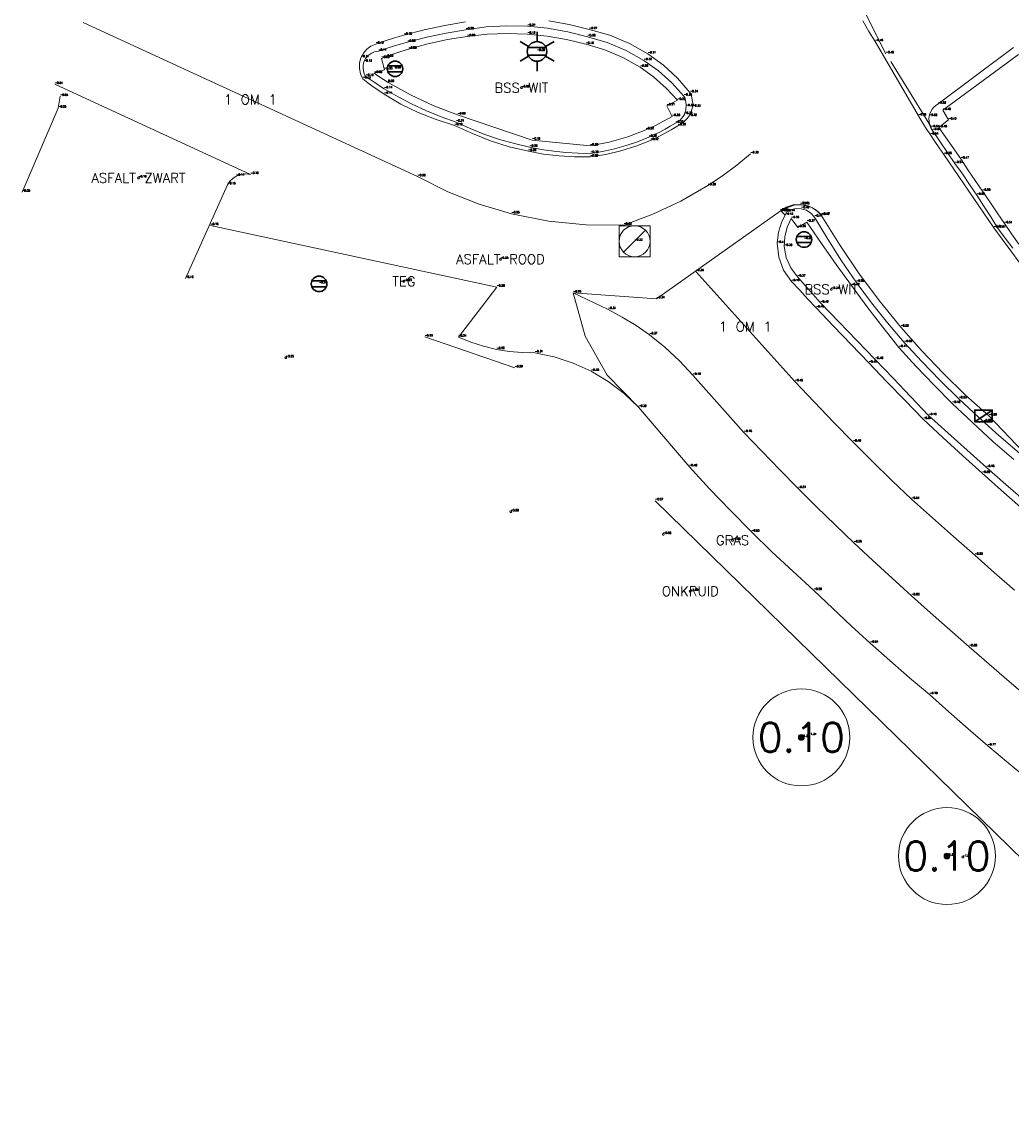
# Model space of a CAD drawing. Header units: metres. Extents: x 110598 to 111426, y 426464 to 427070.
# Tile 4 of 47: x 110601 to 110627, y 426842 to 426870. Entities that reach past the tile are written whole.
import ezdxf
from ezdxf.enums import TextEntityAlignment as Align

# ---------------------------------------------------------------- set-up
doc = ezdxf.new("R2010")
doc.units = ezdxf.units.M
doc.header["$MEASUREMENT"] = 0
for name, pattern in [('VH-OPSLUITBAND_100X200', [16, 8, -2, 4, -2]), ('VH-TROTTOIRBAND_180-200', [20, 10, -2, 2, -2, 2, -2]), ('XX-HIDDEN', [4, 2, -2])]:
    doc.linetypes.add(name, pattern=pattern)
for name, color, linetype, lineweight in [('B-GV-GR-BOOM-S', 90, 'Continuous', 13), ('B-GV-GR-BOOM_DIAMETER-T', 96, 'Continuous', 0), ('B-OI-RI-GWA_KOLK-S', 30, 'Continuous', 30), ('B-OI-RI-GWA_RIOOLPUT-S', 30, 'Continuous', 30), ('B-WA-WH-INSTEEK-G', 7, 'Continuous', 0), ('B-WE-IE-MEUBILAIR_WEGMEUBILAIR-S', 4, 'Continuous', 30), ('B-WE-IE-TERREINAFSCHEIDING_KUNSTMATIG_HEKWERK-G', 22, 'IE-TERREINAFSCHEIDING-KUNSTMATIG', 13), ('B-WE-VH-KANT_ASFALT-G', 7, 'Continuous', 0), ('B-WE-VH-KANTOPSLUITING_ACHTERKANTBAND-G', 50, 'Continuous', 13), ('B-WE-VH-KANTOPSLUITING_OPSLUITBAND_100X200-G', 160, 'VH-OPSLUITBAND_100X200', 13), ('B-WE-VH-KANTOPSLUITING_TROTTOIRBAND_180 200-G', 200, 'VH-TROTTOIRBAND_180-200', 13), ('B-WE-VH-MATERIAALGRENS-G', 52, 'XX-HIDDEN', 13), ('B-WE-VW-MARKERING-G', 252, 'Continuous', 13), ('DTM-Meetpunt', 40, 'Continuous', 0), ('mp', 7, 'Continuous', 0), ('X-XX-AL-HOOGTELABEL-S', 2, 'Continuous', 0), ('X-XX-AL-TEXT-T', 2, 'Continuous', 0)]:
    doc.layers.add(name, color=color, linetype=linetype, lineweight=lineweight)
doc.styles.add('LBD', font='txt.shx')
doc.styles.add('NLCS-ISO', font='arial.ttf')
doc.styles.add('null', font='NLCS.shx')
doc.styles.get("Standard").update_dxf_attribs({"font": 'txt.shx'})
doc.linetypes.add('IE-TERREINAFSCHEIDING-KUNSTMATIG', pattern='A,4,["R",null,S=0.7500000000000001,R=90,X=0,Y=0],4,-2', length=10)

# ---------------------------------------------------------------- blocks, each defined once
blk = doc.blocks.new('MP')
at = {"layer": 'mp', "color": 0, "linetype": 'ByBlock', "lineweight": -2, "elevation": -0.036, "flags": 128}
blk.add_lwpolyline([(-0.005000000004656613, -0.008660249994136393), (-0.01000000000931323, 0), (-0.005000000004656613, 0.008660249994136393), (0.005000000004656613, 0.008660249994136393), (0.01000000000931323, 0), (0.005000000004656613, -0.008660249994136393), (-0.005000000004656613, -0.008660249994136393)], close=True, dxfattribs=at)
blk = doc.blocks.new('SIE-WEG_VERKEERSBORD_ROND-SO')
at = {"color": 0}
for p, q in [((-0.9165151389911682, 0.3999999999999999), (0.9165151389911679, 0.3999999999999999)), ((-0.9165151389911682, -0.3999999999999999), (0.9165151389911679, -0.3999999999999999))]:
    blk.add_line(p, q, dxfattribs=at)
blk.add_circle((0, 0), 1, dxfattribs=at)
blk = doc.blocks.new('SGR-BOOM_01')
at = {"ltscale": 0.1}
h = blk.add_hatch(color=0, dxfattribs=at)
edge = h.paths.add_edge_path()
edge.add_arc((7.366995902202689e-12, -5.115907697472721e-12), 0.15, 0, 360)
at = {"color": 0}
for centre, radius in [((0, 0), 2.5), ((7.366995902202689e-12, -5.115907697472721e-12), 0.04499999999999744)]:
    blk.add_circle(centre, radius, dxfattribs=at)
at = {"color": 0, "ltscale": 0.1}
blk.add_circle((7.366995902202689e-12, -5.115907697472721e-12), 0.15, dxfattribs=at)
blk = doc.blocks.new('B-SRI-KOLK_TROTTOIR-SO')
at = {"color": 0}
blk.add_line((-1.124999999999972, 0), (1.124999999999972, 1.499999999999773), dxfattribs=at)
blk.add_3dface([(-1.124999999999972, 0), (1.124999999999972, 0), (1.124999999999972, 1.499999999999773), (-1.124999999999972, 1.499999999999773)], dxfattribs=at)
blk = doc.blocks.new('B-SRI-PUT_GWA-SO')
at = {"color": 0}
blk.add_line((-1.414183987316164, -1.41424313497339), (1.414183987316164, 1.41424313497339), dxfattribs=at)
at = {"color": 0, "lineweight": 0}
blk.add_circle((4.18174704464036e-05, -4.181572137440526e-05), 1.999999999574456, dxfattribs=at)
blk.add_3dface([(2.000125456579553, -1.999958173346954), (1.999958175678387, 2.000041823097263), (-2.000041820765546, 1.999874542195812), (-1.999874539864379, -2.000125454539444)], dxfattribs=at)
blk = doc.blocks.new('B-SIE-WEG_LICHTMAST-SO')
at = {"color": 0, "ltscale": 0.1}
for p, q in [((8.349587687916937e-10, 1.265625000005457), (1.669846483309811e-09, 2.53125000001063)), ((-1.096064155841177, 0.6328125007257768), (-2.192125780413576, 1.265625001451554)), ((1.096064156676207, 0.6328124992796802), (2.192125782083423, 1.26562499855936)), ((-1.096064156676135, -0.6328124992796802), (-2.192125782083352, -1.26562499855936)), ((-8.349587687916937e-10, -1.265625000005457), (-1.669775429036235e-09, -2.53125000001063)), ((1.096064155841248, -0.6328125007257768), (2.192125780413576, -1.265625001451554))]:
    blk.add_line(p, q, dxfattribs=at)
at = {"color": 0, "flags": 128}
for points in [[(-1.162672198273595, 0.4999999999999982), (1.162672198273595, 0.4999999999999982)], [(-1.162672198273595, -0.4999999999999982), (1.162672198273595, -0.4999999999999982)]]:
    blk.add_lwpolyline(points, dxfattribs=at)
at = {"color": 0, "ltscale": 0.1}
blk.add_circle((0, 0), 1.265625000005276, dxfattribs=at)
at = {"color": 0, "style": 'NLCS-ISO'}
blk.add_attdef('TYPE', text='', height=1.8, dxfattribs=at).set_placement((1.669846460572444e-09, 2.53125000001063), align=Align.BOTTOM_CENTER)

msp = doc.modelspace()

# ---------------------------------------------------------------- linework, layer by layer
at = {"layer": 'B-WA-WH-INSTEEK-G', "extrusion": (-0.04207946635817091, -0.0825664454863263, 0.9956967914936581), "elevation": -39899.41945326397, "flags": 128}
msp.add_lwpolyline([(-95268.66175077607, 428690.6393319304), (-95255.97842280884, 428686.6682911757), (-95245.39965615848, 428684.3806263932)], dxfattribs=at)
at = {"layer": 'B-WE-IE-TERREINAFSCHEIDING_KUNSTMATIG_HEKWERK-G', "extrusion": (0.02582315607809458, -0.008886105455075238, 0.9996270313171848), "elevation": -937.0225465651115}
msp.add_lwpolyline([(439624.0767816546, 34287.90996002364), (439624.0767816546, 34290.36333606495)], dxfattribs=at)
at = {"layer": 'B-WE-VH-KANT_ASFALT-G', "extrusion": (0.01961540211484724, -0.009028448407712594, 0.9997668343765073), "elevation": -1684.488772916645, "flags": 128}
msp.add_lwpolyline([(434009.5599427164, 77989.40757729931), (434009.5599427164, 77983.85033535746)], dxfattribs=at)
at = {"layer": 'B-WE-VH-KANT_ASFALT-G', "extrusion": (0.08351898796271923, -0.03651250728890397, 0.9958370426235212), "elevation": -6348.669037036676, "flags": 128}
msp.add_lwpolyline([(435426.1348951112, 69359.21121209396), (435428.4940605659, 69359.222182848), (435428.7913171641, 69359.29897812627)], dxfattribs=at)
at = {"layer": 'B-WE-VH-KANT_ASFALT-G'}
for points in [[(110612.791, 426870.016, -0.187), (110612.2563288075, 426869.9244880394, -0.1733333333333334), (110611.7260117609, 426869.8104198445, -0.1596666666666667), (110611.201, 426869.674, -0.146), (110610.9571680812, 426869.6024796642, -0.1376666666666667), (110610.7148029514, 426869.5261363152, -0.1293333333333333), (110610.474, 426869.445, -0.121), (110610.3515510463, 426869.3912181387, -0.1175), (110610.2438961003, 426869.311866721, -0.114), (110610.1562876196, 426869.2108172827, -0.1105), (110610.093, 426869.093, -0.107), (110610.0559943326, 426868.9569511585, -0.112), (110610.0514574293, 426868.8160323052, -0.117), (110610.0796353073, 426868.6778848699, -0.122), (110610.139, 426868.55, -0.127), (110610.2734271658, 426868.4447005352, -0.13075), (110610.4106359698, 426868.3430521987, -0.1345), (110610.5505272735, 426868.2451284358, -0.13825), (110610.693, 426868.151, -0.142), (110611.1228201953, 426867.8984914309, -0.1545), (110611.5711167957, 426867.6804635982, -0.167), (110612.0351291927, 426867.4982591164, -0.1795), (110612.5035359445, 426867.3409132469, -0.192), (110612.9674640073, 426867.135282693, -0.206), (110613.4369805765, 426866.9498036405, -0.22), (110613.9182711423, 426866.7974629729, -0.234), (110614.409, 426866.679, -0.248), (110614.8043511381, 426866.609371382, -0.25825), (110615.2029513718, 426866.5617423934, -0.2685), (110615.6035774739, 426866.5362591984, -0.27875), (110616.005, 426866.533, -0.289), (110616.4042062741, 426866.5974365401, -0.29575), (110616.7976607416, 426866.69077088, -0.3025), (110617.183274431, 426866.8125074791, -0.3092500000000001), (110617.559, 426866.962, -0.316), (110617.7404392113, 426867.0458992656, -0.316), (110617.9187391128, 426867.1362785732, -0.316), (110618.0936683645, 426867.2330206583, -0.316), (110618.265, 426867.336, -0.316), (110618.347224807, 426867.3821758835, -0.3175), (110618.4223776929, 426867.4391423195, -0.319), (110618.4890520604, 426867.5058330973, -0.3205), (110618.546, 426867.581, -0.322), (110618.5792488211, 426867.6374393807, -0.324), (110618.6069901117, 426867.6967799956, -0.326), (110618.6289733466, 426867.758485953, -0.328), (110618.645, 426867.822, -0.33), (110618.6473538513, 426867.9163407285, -0.3325), (110618.6368002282, 426868.0101188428, -0.335), (110618.6135369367, 426868.1015766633, -0.3375), (110618.578, 426868.189, -0.3400000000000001), (110618.578, 426868.189, -0.3400000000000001), (110618.2544165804, 426868.5627286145, -0.329), (110617.8912454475, 426868.8981179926, -0.318), (110617.493, 426869.191, -0.307), (110617.0152734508, 426869.4622253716, -0.2956666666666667), (110616.5076766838, 426869.6723000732, -0.2843333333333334), (110615.978, 426869.8180000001, -0.273), (110615.4612567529, 426869.951264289, -0.2573333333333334), (110614.935922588, 426870.0451097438, -0.2416666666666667)], [(110623.0350614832, 426870.0413814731, -0.44), (110623.1888067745, 426869.7715768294, -0.449), (110623.353, 426869.508, -0.458), (110624.466, 426867.592, -0.515), (110624.5674328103, 426867.4274694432, -0.5233333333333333), (110624.6707707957, 426867.2641287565, -0.5316666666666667), (110624.776, 426867.102, -0.54), (110624.8886159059, 426866.9329369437, -0.5456666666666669), (110625.0032882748, 426866.7652619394, -0.5513333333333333), (110625.12, 426866.599, -0.5570000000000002), (110626.412, 426864.708, -0.608), (110626.6281861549, 426864.4109994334, -0.609), (110626.8475278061, 426864.116321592, -0.61), (110627.07, 426863.824, -0.611)], [(110605.566, 426863.404, -0.158), (110606.655, 426865.819, -0.145), (110606.7138657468, 426865.9072560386, -0.1446666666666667), (110606.7892172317, 426865.9819317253, -0.1443333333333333), (110606.878, 426866.04, -0.144), (110606.9959280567, 426866.0841983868, -0.148), (110607.1209759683, 426866.0991497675, -0.152), (110607.246, 426866.084, -0.156)], [(110606.212, 426864.767, -0.151), (110613.594, 426863.182, -0.257), (110612.607, 426861.893, -0.241), (110612.9257994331, 426861.7612417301, -0.2526666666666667), (110613.2537789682, 426861.6543644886, -0.2643333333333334), (110613.589, 426861.573, -0.2760000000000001), (110613.916856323, 426861.519204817, -0.2863333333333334), (110614.2477945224, 426861.489817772, -0.2966666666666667), (110614.58, 426861.485, -0.307), (110615.0792061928, 426861.3813329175, -0.32), (110615.5638604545, 426861.2230169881, -0.333), (110616.028, 426861.012, -0.346), (110616.469988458, 426860.7481291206, -0.362), (110616.8797012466, 426860.4364930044, -0.378), (110617.252, 426860.081, -0.394), (110616.445213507, 426860.9103584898, -0.36), (110615.871087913, 426861.9149080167, -0.326), (110615.566, 426863.031, -0.292), (110617.718, 426862.8780000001, -0.337), (110620.901, 426865.14, -0.441), (110621.0582178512, 426865.2380406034, -0.4476666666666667), (110621.2342617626, 426865.2958156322, -0.4543333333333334), (110621.419, 426865.31, -0.461), (110621.6277744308, 426865.2716948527, -0.4623333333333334), (110621.8182365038, 426865.1780025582, -0.4636666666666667), (110621.976, 426865.036, -0.465)]]:
    msp.add_polyline3d(points, dxfattribs=at)
at = {"layer": 'B-WE-VH-KANTOPSLUITING_ACHTERKANTBAND-G'}
msp.add_polyline3d([(110618.254, 426867.994, -0.216), (110617.9623990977, 426868.3103278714, -0.2096666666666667), (110617.6406597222, 426868.5959468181, -0.2033333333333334), (110617.292, 426868.848, -0.197), (110616.8488047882, 426869.0997819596, -0.1856666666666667), (110616.3789390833, 426869.2973733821, -0.1743333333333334), (110615.889, 426869.438, -0.163), (110615.3942795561, 426869.5610247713, -0.1496666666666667), (110614.8921118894, 426869.6488373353, -0.1363333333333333), (110614.385, 426869.701, -0.123), (110613.8666022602, 426869.7172173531, -0.1096666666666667), (110613.3483776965, 426869.6961811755, -0.09633333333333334), (110612.833, 426869.638, -0.083), (110612.323480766, 426869.5586094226, -0.07133333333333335), (110611.8192747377, 426869.4504937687, -0.05966666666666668), (110611.322, 426869.314, -0.048), (110611.1197425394, 426869.2496855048, -0.04266666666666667), (110610.9190395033, 426869.180672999, -0.03733333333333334), (110610.72, 426869.107, -0.032), (110610.6254343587, 426869.074483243, -0.032), (110610.698, 426868.782, -0.025), (110610.437, 426868.691, -0.018), (110610.5550234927, 426868.6110081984, -0.012), (110610.674367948, 426868.5330009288, -0.006), (110610.795, 426868.457, 0), (110611.3697396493, 426868.1316492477, -0.03066666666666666), (110611.9679358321, 426867.8517562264, -0.06133333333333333), (110612.586, 426867.619, -0.092), (110614.51, 426866.969, -0.155), (110616, 426866.8180000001, -0.201), (110616.4906342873, 426866.9171010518, -0.208), (110616.971397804, 426867.056418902, -0.215), (110617.439, 426867.235, -0.222), (110617.6693859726, 426867.3398551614, -0.2236666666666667), (110617.895184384, 426867.4542552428, -0.2253333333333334), (110618.116, 426867.578, -0.227), (110617.982, 426867.852, -0.207)], close=True, dxfattribs=at)
for points in [[(110627.049, 426869.173, -0.483), (110625.099, 426867.737, -0.449), (110625.244, 426867.487, -0.454), (110624.998, 426867.289, -0.455), (110625.561, 426866.482, -0.469), (110625.7460121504, 426866.2057844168, -0.4783333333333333), (110625.9313455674, 426865.9297842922, -0.4876666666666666), (110626.117, 426865.654, -0.497), (110626.3056702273, 426865.3744436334, -0.5003333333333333), (110626.4946703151, 426865.0951101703, -0.5036666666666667), (110626.684, 426864.816, -0.507), (110626.8656066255, 426864.5488797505, -0.5133333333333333), (110627.0553329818, 426864.2874641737, -0.5196666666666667)], [(110627.2253949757, 426857.6500555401, -0.4996666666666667), (110626.722057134, 426858.088726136, -0.4783333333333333), (110626.221, 426858.5300000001, -0.457), (110625.72235573, 426858.9737590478, -0.444), (110625.226017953, 426859.4200963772, -0.431), (110624.732, 426859.869, -0.418), (110624.2732765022, 426860.3528821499, -0.4123333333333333), (110623.8132754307, 426860.8355499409, -0.4066666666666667), (110623.352, 426861.317, -0.4010000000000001), (110622.8836321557, 426861.8032566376, -0.4013333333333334), (110622.4139643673, 426862.288257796, -0.4016666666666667), (110621.943, 426862.772, -0.4020000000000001), (110621.7452637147, 426862.9952340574, -0.3916666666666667), (110621.5472636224, 426863.2182341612, -0.3813333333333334), (110621.349, 426863.441, -0.371), (110621.1743946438, 426863.6746908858, -0.3683333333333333), (110621.0589494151, 426863.9425917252, -0.3656666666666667), (110621.009, 426864.23, -0.363), (110621.020381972, 426864.479169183, -0.359), (110621.0811953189, 426864.7210711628, -0.355), (110621.189, 426864.946, -0.351), (110621.357, 426864.716, -0.362), (110621.59, 426864.857, -0.367), (110621.9653109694, 426864.3059633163, -0.3753333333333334), (110622.3483362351, 426863.7602606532, -0.3836666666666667), (110622.739, 426863.22, -0.392), (110623.1397831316, 426862.6819034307, -0.398), (110623.5481437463, 426862.1495345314, -0.404), (110623.964, 426861.623, -0.41), (110624.4129318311, 426861.1331178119, -0.413), (110624.8723365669, 426860.6530431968, -0.416), (110625.342, 426860.183, -0.419), (110625.8603413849, 426859.6870273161, -0.4353333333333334), (110626.3901040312, 426859.2032730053, -0.4516666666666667), (110626.931, 426858.732, -0.468)]]:
    msp.add_polyline3d(points, dxfattribs=at)
at = {"layer": 'B-WE-VH-KANTOPSLUITING_OPSLUITBAND_100X200-G', "extrusion": (0.02838554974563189, -0.0333089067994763, 0.9990419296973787), "elevation": -11078.70476759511}
msp.add_lwpolyline([(361060.8237488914, 252899.2863690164), (361060.8237488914, 252897.2755497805)], dxfattribs=at)
at = {"layer": 'B-WE-VH-KANTOPSLUITING_OPSLUITBAND_100X200-G'}
for points in [[(110615.566, 426863.031, -0.292), (110616.464, 426862.602, -0.31), (110616.8325145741, 426862.4061734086, -0.3306666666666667), (110617.1886093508, 426862.1885784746, -0.3513333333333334), (110617.531, 426861.95, -0.372), (110617.9295241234, 426861.6307774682, -0.3796666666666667), (110618.3035306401, 426861.2831517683, -0.3873333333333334), (110618.651, 426860.909, -0.395), (110619.97, 426859.432, -0.459), (110620.4312496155, 426858.9470671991, -0.476), (110620.8969293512, 426858.4663870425, -0.493), (110621.367, 426857.99, -0.51), (110621.8403871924, 426857.5189663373, -0.5263333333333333), (110622.318067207, 426857.0522866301, -0.5426666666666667), (110622.8, 426856.5900000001, -0.5590000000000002), (110623.2923987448, 426856.1321431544, -0.5740000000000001), (110623.7877389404, 426855.677470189, -0.5890000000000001), (110624.286, 426855.2260000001, -0.604), (110624.7795469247, 426854.7845182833, -0.6276666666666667), (110625.2758869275, 426854.3461790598, -0.6513333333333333), (110625.775, 426853.911, -0.675), (110626.2925418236, 426853.4621966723, -0.6910000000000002), (110626.8122124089, 426853.0158599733, -0.7070000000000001), (110627.334, 426852.572, -0.7230000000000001)], [(110618.555, 426858.5520000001, -0.482), (110619.0811905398, 426857.9810403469, -0.498), (110619.617919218, 426857.4199755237, -0.514), (110620.165, 426856.869, -0.53), (110620.6911487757, 426856.3579492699, -0.549), (110621.2262039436, 426855.8562308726, -0.568), (110621.77, 426855.364, -0.5870000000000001), (110622.2494096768, 426854.9036949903, -0.6046666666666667), (110622.7347704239, 426854.4496693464, -0.6223333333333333), (110623.226, 426854.002, -0.64), (110623.7308170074, 426853.5539280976, -0.659), (110624.2415134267, 426853.1125690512, -0.6779999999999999), (110624.758, 426852.678, -0.697), (110625.2526440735, 426852.2313309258, -0.7196666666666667), (110625.7523322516, 426851.79031194, -0.7423333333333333), (110626.257, 426851.355, -0.765), (110626.7871158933, 426850.9083489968, -0.7896666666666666), (110627.3224741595, 426850.4679951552, -0.8143333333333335)]]:
    msp.add_polyline3d(points, dxfattribs=at)
at = {"layer": 'B-WE-VH-KANTOPSLUITING_TROTTOIRBAND_180 200-G'}
msp.add_polyline3d([(110618.423, 426868.105, -0.349), (110618.1093224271, 426868.4439571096, -0.3376666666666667), (110617.7631528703, 426868.7496566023, -0.3263333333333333), (110617.388, 426869.019, -0.315), (110616.9277357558, 426869.2792715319, -0.3043333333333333), (110616.4405781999, 426869.4848486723, -0.2936666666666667), (110615.933, 426869.633, -0.283), (110615.4244307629, 426869.7628047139, -0.2673333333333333), (110614.9074202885, 426869.8533149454, -0.2516666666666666), (110614.385, 426869.904, -0.236), (110613.8538178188, 426869.9144435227, -0.2226666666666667), (110613.3234223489, 426869.8837153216, -0.2093333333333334), (110612.797, 426869.812, -0.196), (110612.291533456, 426869.7262177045, -0.1506666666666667), (110611.7899291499, 426869.620160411, -0.1053333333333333), (110611.293, 426869.494, -0.06), (110611.0410929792, 426869.421823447, -0.08533333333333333), (110610.7907243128, 426869.3444791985, -0.1106666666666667), (110610.542, 426869.262, -0.136), (110610.4449113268, 426869.2443001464, -0.1328), (110610.3545790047, 426869.2045563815, -0.1296), (110610.2759333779, 426869.1449379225, -0.1264), (110610.21326693, 426869.0686987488, -0.1232), (110610.17, 426868.98, -0.12), (110610.1513094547, 426868.905458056, -0.1204), (110610.1464330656, 426868.8287634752, -0.1208), (110610.1555322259, 426868.7524546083, -0.1212), (110610.1783057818, 426868.6790570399, -0.1216), (110610.214, 426868.611, -0.122), (110610.3084495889, 426868.5444071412, -0.1264), (110610.4037919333, 426868.4790988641, -0.1308), (110610.5000095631, 426868.4150871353, -0.1352), (110610.5970848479, 426868.3523836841, -0.1396), (110610.695, 426868.2910000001, -0.144), (110611.0481083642, 426868.0844672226, -0.1564), (110611.4107047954, 426867.8950863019, -0.1688), (110611.7819567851, 426867.7232920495, -0.1812), (110612.1610119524, 426867.5694788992, -0.1936), (110612.547, 426867.434, -0.206), (110612.9115706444, 426867.266036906, -0.2174), (110613.2842355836, 426867.1168920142, -0.2288), (110613.6640242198, 426866.9869537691, -0.2402), (110614.0499474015, 426866.8765605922, -0.2516), (110614.441, 426866.786, -0.263), (110614.7521155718, 426866.7287626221, -0.2706), (110615.0652810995, 426866.6840818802, -0.2782), (110615.3799900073, 426866.65203005, -0.2858), (110615.6957332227, 426866.6326589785, -0.2934), (110616.012, 426866.626, -0.301), (110616.3213852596, 426866.6748900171, -0.305), (110616.6274709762, 426866.7413806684, -0.309), (110616.9292567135, 426866.8252546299, -0.313), (110617.2257560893, 426866.926237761, -0.317), (110617.516, 426867.044, -0.321), (110617.6573986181, 426867.108543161, -0.3226), (110617.7969094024, 426867.1770714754, -0.3242), (110617.9344200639, 426867.2495297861, -0.3258), (110618.0698199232, 426867.3258597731, -0.3274000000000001), (110618.203, 426867.406, -0.329), (110618.2611799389, 426867.4368587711, -0.3262), (110618.3143108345, 426867.4757724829, -0.3234), (110618.3612855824, 426867.5219302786, -0.3206), (110618.4011253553, 426867.5743703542, -0.3178000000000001), (110618.433, 426867.632, -0.315), (110618.4486504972, 426867.6703373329, -0.3172), (110618.4607604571, 426867.7099357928, -0.3194), (110618.4692301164, 426867.7504691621, -0.3216), (110618.4739897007, 426867.7916035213, -0.3238000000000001), (110618.475, 426867.833, -0.326), (110618.4782481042, 426867.8891432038, -0.3306), (110618.4745641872, 426867.9452594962, -0.3352), (110618.4640042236, 426868.0004962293, -0.3398), (110618.4467286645, 426868.0540141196, -0.3444), (110618.423, 426868.105, -0.349)], close=True, dxfattribs=at)
for points in [[(110626.92, 426869.355, -0.5740000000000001), (110624.974, 426867.901, -0.516), (110624.9183701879, 426867.8633621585, -0.5166666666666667), (110624.8687096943, 426867.8181391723, -0.5173333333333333), (110624.8260441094, 426867.7662649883, -0.518), (110624.7912545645, 426867.7088109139, -0.5186666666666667), (110624.7650595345, 426867.6469634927, -0.5193333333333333), (110624.748, 426867.582, -0.52), (110624.7405401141, 426867.5178191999, -0.5236666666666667), (110624.7420030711, 426867.4532228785, -0.5273333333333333), (110624.7523609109, 426867.3894456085, -0.531), (110624.7714156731, 426867.3277063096, -0.5346666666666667), (110624.7988031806, 426867.269184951, -0.5383333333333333), (110624.834, 426867.2150000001, -0.542), (110625.409, 426866.366, -0.573), (110625.6008315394, 426866.0957606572, -0.5820000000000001), (110625.7891752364, 426865.8230789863, -0.5910000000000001), (110625.974, 426865.548, -0.6), (110626.1562970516, 426865.268983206, -0.6046666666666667), (110626.3349736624, 426864.9876342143, -0.6093333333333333), (110626.51, 426864.7040000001, -0.614), (110626.7062229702, 426864.4433471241, -0.6163333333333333), (110626.9059014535, 426864.185331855, -0.6186666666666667)], [(110627.0968738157, 426857.5064908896, -0.5953333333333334), (110626.6025336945, 426857.9421635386, -0.5736666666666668), (110626.111, 426858.381, -0.5520000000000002), (110625.6029138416, 426858.8406263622, -0.539), (110625.0979063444, 426859.3036332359, -0.526), (110624.596, 426859.77, -0.513), (110624.126216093, 426860.2539076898, -0.5066666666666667), (110623.6572156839, 426860.7385747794, -0.5003333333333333), (110623.189, 426861.224, -0.4940000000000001), (110622.7345890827, 426861.6966196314, -0.4826666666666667), (110622.2809220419, 426862.1699533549, -0.4713333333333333), (110621.828, 426862.644, -0.46), (110621.6168320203, 426862.8701766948, -0.4563333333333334), (110621.4058319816, 426863.0965100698, -0.4526666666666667), (110621.195, 426863.323, -0.449), (110620.9919660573, 426863.617914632, -0.447), (110620.8664711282, 426863.9532479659, -0.445), (110620.826, 426864.309, -0.443), (110620.8565998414, 426864.593872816, -0.4423333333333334), (110620.9420206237, 426864.8673543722, -0.4416666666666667), (110621.079, 426865.119, -0.441), (110621.1931129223, 426865.177015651, -0.4476666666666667), (110621.3180463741, 426865.2049299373, -0.4543333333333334), (110621.446, 426865.201, -0.461), (110621.5781891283, 426865.1614018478, -0.4623333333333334), (110621.6950143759, 426865.0879590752, -0.4636666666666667), (110621.788, 426864.986, -0.465), (110622.1280617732, 426864.4143350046, -0.4756666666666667), (110622.4871978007, 426863.8544562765, -0.4863333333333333), (110622.865, 426863.307, -0.497), (110623.2595009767, 426862.7745921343, -0.5046666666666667), (110623.6716559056, 426862.2557304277, -0.5123333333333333), (110624.101, 426861.751, -0.52), (110624.5593182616, 426861.2583563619, -0.5243333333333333), (110625.0283943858, 426860.7759447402, -0.5286666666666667), (110625.508, 426860.304, -0.533), (110626.0182032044, 426859.8240726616, -0.5530000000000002), (110626.5392948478, 426859.3559903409, -0.573), (110627.071, 426858.9, -0.5930000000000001)]]:
    msp.add_polyline3d(points, dxfattribs=at)
at = {"layer": 'B-WE-VH-MATERIAALGRENS-G', "extrusion": (-0.5953697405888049, -0.3452945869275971, 0.7254698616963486), "elevation": -213260.4234077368}
msp.add_lwpolyline([(-313763.3248205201, 224791.32612027), (-313761.2471010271, 224791.2665492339), (-313759.1022547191, 224791.1851839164)], dxfattribs=at)
at = {"layer": 'B-WE-VH-MATERIAALGRENS-G', "extrusion": (0.05553613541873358, 0.001177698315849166, 0.9984559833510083), "elevation": 6645.856763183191}
msp.add_lwpolyline([(424425.9642498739, -119465.3316947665), (424427.891691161, -119464.1975532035), (424429.8509477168, -119463.2614363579)], dxfattribs=at)
at = {"layer": 'B-WE-VH-MATERIAALGRENS-G'}
msp.add_polyline3d([(110621.033, 426865.033, -0.432), (110620.938, 426865.124, -0.416), (110621.0912700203, 426865.2289490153, -0.4276666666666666), (110621.2666947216, 426865.2900404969, -0.4393333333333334), (110621.452, 426865.303, -0.451), (110621.5989983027, 426865.2778880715, -0.454), (110621.7373796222, 426865.2223028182, -0.457), (110621.8609036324, 426865.1387508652, -0.46), (110621.964, 426865.031, -0.463), (110622.429227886, 426864.2789190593, -0.47675), (110622.9260815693, 426863.5473459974, -0.4905000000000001), (110623.4536584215, 426862.8376098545, -0.50425), (110624.011, 426862.151, -0.518), (110624.5451000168, 426861.545257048, -0.52725), (110625.1023685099, 426860.9607579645, -0.5365), (110625.6819612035, 426860.3983882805, -0.5457500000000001), (110626.283, 426859.859, -0.5550000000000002), (110627.1695019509, 426858.9374823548, -0.5945)], dxfattribs=at)
at = {"layer": 'B-WE-VW-MARKERING-G'}
for points in [[(110602.926, 426870.0030000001, -0.012), (110611.553, 426866.026, -0.2), (110612.3329480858, 426865.6374392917, -0.2173333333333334), (110613.1436503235, 426865.3179704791, -0.2346666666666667), (110613.979, 426865.07, -0.252), (110614.9311284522, 426864.8801796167, -0.2753333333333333), (110615.8971395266, 426864.7832106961, -0.2986666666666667), (110616.868, 426864.7800000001, -0.322), (110617.6196137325, 426865.0566753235, -0.335), (110618.345026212, 426865.396159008, -0.348), (110619.039, 426865.796, -0.361), (110619.4197801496, 426866.0506815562, -0.371), (110619.7877365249, 426866.3235630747, -0.381), (110620.142, 426866.614, -0.391)], [(110618.725, 426863.58, -0.362), (110621.283, 426860.743, -0.447), (110621.7776280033, 426860.2191646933, -0.4616666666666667), (110622.2773103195, 426859.7001484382, -0.4763333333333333), (110622.782, 426859.186, -0.491), (110623.2786806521, 426858.6896040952, -0.506), (110623.7800289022, 426858.1979227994, -0.521), (110624.286, 426857.711, -0.536), (110624.8309401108, 426857.2316438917, -0.5560000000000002), (110625.3756068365, 426856.751977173, -0.5760000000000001), (110625.92, 426856.272, -0.596), (110626.4329100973, 426855.8192755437, -0.6176666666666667), (110626.9455768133, 426855.3662755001, -0.6393333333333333)]]:
    msp.add_polyline3d(points, dxfattribs=at)

# ---------------------------------------------------------------- block references
at = {"layer": 'B-GV-GR-BOOM-S', "xscale": 0.5, "yscale": 0.5, "zscale": 0.5}
for p in [(110621.449, 426851.574, -1.347), (110625.204, 426848.516, -1.27)]:
    msp.add_blockref('SGR-BOOM_01', p, dxfattribs=at)
at = {"layer": 'B-OI-RI-GWA_KOLK-S', "xscale": 0.1999999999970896, "yscale": 0.1999999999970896, "zscale": 0.1999999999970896}
msp.add_blockref('B-SRI-KOLK_TROTTOIR-SO', (110626.145, 426859.708, -0.597), dxfattribs=at)
at = {"layer": 'B-OI-RI-GWA_RIOOLPUT-S', "xscale": 0.1999999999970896, "yscale": 0.1999999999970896, "zscale": 0.1999999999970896}
msp.add_blockref('B-SRI-PUT_GWA-SO', (110617.148, 426864.362, -0.331), dxfattribs=at)
at = {"layer": 'B-WE-IE-MEUBILAIR_WEGMEUBILAIR-S', "xscale": 0.1999999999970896, "yscale": 0.1999999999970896, "zscale": 0.1999999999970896}
for name, p in [('B-SIE-WEG_LICHTMAST-SO', (110614.633, 426869.255, -0.094)), ('SIE-WEG_VERKEERSBORD_ROND-SO', (110610.972, 426868.805, -0.001)), ('SIE-WEG_VERKEERSBORD_ROND-SO', (110621.518, 426864.406, -0.331)), ('SIE-WEG_VERKEERSBORD_ROND-SO', (110609.013, 426863.263, -0.213))]:
    msp.add_blockref(name, p, dxfattribs=at)
at = {"layer": 'DTM-Meetpunt', "xscale": 2.5, "yscale": 2.5, "zscale": 2.5}
for p in [(110614.23, 426868.316, -0.049), (110604.355, 426865.994, -0.095), (110613.688, 426863.899, -0.249), (110611.2, 426863.325, -0.228), (110622.222, 426863.123, -0.3410000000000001), (110608.156, 426861.36, -0.246), (110613.956, 426857.39, -0.9800000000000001), (110617.89, 426856.808, -0.8230000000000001), (110619.675, 426856.656, -0.5830000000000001), (110618.585, 426855.342, -0.996), (110621.631, 426851.622, -1.336), (110625.611, 426848.488, -1.231)]:
    msp.add_blockref('MP', p, dxfattribs=at)

# ---------------------------------------------------------------- texts
at = {"layer": 'B-GV-GR-BOOM-S'}
for s, p in [('-1.35', (110621.449, 426851.5740000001)), ('-1.27', (110625.204, 426848.516))]:
    msp.add_text(s, height=0.05, dxfattribs=at).set_placement(p, align=Align.BOTTOM_LEFT)
at = {"layer": 'B-GV-GR-BOOM_DIAMETER-T', "linetype": 'Continuous', "style": 'LBD'}
for p in [(110621.449, 426851.574, -1.347), (110625.204, 426848.516, -1.27)]:
    msp.add_text('0.10', height=0.75, dxfattribs=at).set_placement(p, align=Align.MIDDLE_CENTER)
at = {"layer": 'B-OI-RI-GWA_KOLK-S'}
msp.add_text('-0.60', height=0.05, dxfattribs=at).set_placement((110626.145, 426859.708), align=Align.BOTTOM_LEFT)
at = {"layer": 'B-OI-RI-GWA_RIOOLPUT-S'}
msp.add_text('-0.33', height=0.05, dxfattribs=at).set_placement((110617.148, 426864.3620000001), align=Align.BOTTOM_LEFT)
at = {"layer": 'B-WA-WH-INSTEEK-G'}
msp.add_text('-0.57', height=0.05, dxfattribs=at).set_placement((110617.68, 426857.675), align=Align.BOTTOM_LEFT)
at = {"layer": 'B-WE-IE-MEUBILAIR_WEGMEUBILAIR-S'}
for s, p in [('-0.09', (110614.633, 426869.255)), ('0.00', (110610.972, 426868.805)), ('-0.33', (110621.518, 426864.4060000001)), ('-0.21', (110609.013, 426863.263))]:
    msp.add_text(s, height=0.05, dxfattribs=at).set_placement(p, align=Align.BOTTOM_LEFT)
at = {"layer": 'B-WE-IE-TERREINAFSCHEIDING_KUNSTMATIG_HEKWERK-G'}
for s, p in [('-0.23', (110611.739, 426861.897)), ('-0.29', (110614.058, 426861.099))]:
    msp.add_text(s, height=0.05, dxfattribs=at).set_placement(p, align=Align.BOTTOM_LEFT)
at = {"layer": 'B-WE-VH-KANT_ASFALT-G'}
for s, p in [('-0.27', (110615.978, 426869.8180000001)), ('-0.15', (110611.201, 426869.674)), ('-0.12', (110610.474, 426869.445)), ('-0.46', (110623.353, 426869.508)), ('-0.11', (110610.093, 426869.093)), ('-0.31', (110617.493, 426869.191)), ('-0.04', (110602.199, 426868.407)), ('-0.13', (110610.139, 426868.55)), ('-0.14', (110610.693, 426868.1510000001)), ('-0.34', (110618.578, 426868.1890000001)), ('-0.04', (110602.338, 426868.098)), ('-0.33', (110618.645, 426867.822)), ('-0.05', (110602.289, 426867.795)), ('-0.32', (110618.546, 426867.581)), ('-0.52', (110624.466, 426867.592)), ('-0.19', (110612.5035359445, 426867.3409132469)), ('-0.32', (110618.265, 426867.336)), ('-0.54', (110624.776, 426867.1020000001)), ('-0.32', (110617.559, 426866.962)), ('-0.25', (110614.409, 426866.679)), ('-0.29', (110616.005, 426866.533)), ('-0.56', (110625.12, 426866.599)), ('-0.14', (110606.878, 426866.04)), ('-0.16', (110607.246, 426866.084)), ('-0.05', (110601.354, 426865.6290000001)), ('-0.15', (110606.655, 426865.8190000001)), ('-0.46', (110621.419, 426865.31)), ('-0.44', (110620.901, 426865.1400000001)), ('-0.47', (110621.976, 426865.0360000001)), ('-0.15', (110606.212, 426864.767)), ('-0.61', (110626.412, 426864.708)), ('-0.16', (110605.566, 426863.404)), ('-0.26', (110613.594, 426863.182)), ('-0.34', (110617.718, 426862.8780000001)), ('-0.24', (110612.607, 426861.893)), ('-0.28', (110613.589, 426861.573)), ('-0.31', (110614.58, 426861.485)), ('-0.35', (110616.028, 426861.012)), ('-0.39', (110617.252, 426860.081))]:
    msp.add_text(s, height=0.05, dxfattribs=at).set_placement(p, align=Align.BOTTOM_LEFT)
at = {"layer": 'B-WE-VH-KANTOPSLUITING_ACHTERKANTBAND-G'}
for s, p in [('-0.08', (110612.833, 426869.638)), ('-0.12', (110614.385, 426869.701)), ('-0.05', (110611.322, 426869.3140000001)), ('-0.16', (110615.889, 426869.4380000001)), ('-0.03', (110610.6254343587, 426869.074483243)), ('-0.03', (110610.72, 426869.1070000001)), ('-0.02', (110610.437, 426868.691)), ('-0.03', (110610.698, 426868.782)), ('-0.20', (110617.292, 426868.848)), ('0.00', (110610.795, 426868.457)), ('-0.21', (110617.982, 426867.8520000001)), ('-0.22', (110618.254, 426867.994)), ('-0.09', (110612.586, 426867.619)), ('-0.23', (110618.116, 426867.578)), ('-0.45', (110625.099, 426867.7370000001)), ('-0.46', (110624.998, 426867.289)), ('-0.45', (110625.244, 426867.4870000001)), ('-0.16', (110614.51, 426866.969)), ('-0.22', (110617.439, 426867.235)), ('-0.20', (110616, 426866.8180000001)), ('-0.47', (110625.561, 426866.4820000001)), ('-0.50', (110626.117, 426865.654)), ('-0.35', (110621.189, 426864.946)), ('-0.36', (110621.357, 426864.7160000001)), ('-0.37', (110621.59, 426864.8570000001)), ('-0.51', (110626.684, 426864.816)), ('-0.36', (110621.009, 426864.23)), ('-0.37', (110621.349, 426863.441)), ('-0.39', (110622.739, 426863.22)), ('-0.40', (110621.943, 426862.772)), ('-0.41', (110623.964, 426861.6230000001)), ('-0.40', (110623.352, 426861.317)), ('-0.42', (110625.342, 426860.1830000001)), ('-0.42', (110624.732, 426859.869)), ('-0.46', (110626.221, 426858.5300000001))]:
    msp.add_text(s, height=0.05, dxfattribs=at).set_placement(p, align=Align.BOTTOM_LEFT)
at = {"layer": 'B-WE-VH-KANTOPSLUITING_OPSLUITBAND_100X200-G'}
for s, p in [('-0.29', (110615.566, 426863.0310000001)), ('-0.31', (110616.464, 426862.6020000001)), ('-0.37', (110617.531, 426861.95)), ('-0.40', (110618.651, 426860.909)), ('-0.46', (110619.97, 426859.432)), ('-0.48', (110618.555, 426858.5520000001)), ('-0.51', (110621.367, 426857.99)), ('-0.53', (110620.165, 426856.869)), ('-0.56', (110622.8, 426856.5900000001)), ('-0.59', (110621.77, 426855.364)), ('-0.60', (110624.286, 426855.2260000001)), ('-0.64', (110623.226, 426854.002)), ('-0.68', (110625.775, 426853.9110000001)), ('-0.70', (110624.758, 426852.6780000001)), ('-0.77', (110626.257, 426851.355))]:
    msp.add_text(s, height=0.05, dxfattribs=at).set_placement(p, align=Align.BOTTOM_LEFT)
at = {"layer": 'B-WE-VH-KANTOPSLUITING_TROTTOIRBAND_180 200-G'}
for s, p in [('-0.20', (110612.797, 426869.812)), ('-0.24', (110614.385, 426869.904)), ('-0.28', (110615.933, 426869.633)), ('-0.14', (110610.542, 426869.262)), ('-0.06', (110611.293, 426869.494)), ('-0.12', (110610.17, 426868.98)), ('-0.32', (110617.388, 426869.019)), ('-0.12', (110610.214, 426868.611)), ('-0.14', (110610.695, 426868.2910000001)), ('-0.35', (110618.423, 426868.105)), ('-0.33', (110618.475, 426867.833)), ('-0.52', (110624.974, 426867.9010000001)), ('-0.32', (110618.433, 426867.632)), ('-0.52', (110624.748, 426867.582)), ('-0.21', (110612.547, 426867.434)), ('-0.33', (110618.203, 426867.4060000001)), ('-0.32', (110617.516, 426867.044)), ('-0.54', (110624.834, 426867.2150000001)), ('-0.26', (110614.441, 426866.7860000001)), ('-0.30', (110616.012, 426866.626)), ('-0.57', (110625.409, 426866.366)), ('-0.60', (110625.974, 426865.548)), ('-0.44', (110621.079, 426865.119)), ('-0.46', (110621.446, 426865.201)), ('-0.47', (110621.788, 426864.986)), ('-0.61', (110626.51, 426864.7040000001)), ('-0.44', (110620.826, 426864.309)), ('-0.45', (110621.195, 426863.323)), ('-0.50', (110622.865, 426863.307)), ('-0.46', (110621.828, 426862.644)), ('-0.52', (110624.101, 426861.751)), ('-0.49', (110623.189, 426861.224)), ('-0.53', (110625.508, 426860.304)), ('-0.51', (110624.596, 426859.7700000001)), ('-0.55', (110626.111, 426858.381))]:
    msp.add_text(s, height=0.05, dxfattribs=at).set_placement(p, align=Align.BOTTOM_LEFT)
at = {"layer": 'B-WE-VH-MATERIAALGRENS-G'}
for s, p in [('-0.48', (110623.63, 426869.195)), ('-0.54', (110624.803, 426867.2920000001)), ('-0.45', (110621.452, 426865.3030000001)), ('-0.42', (110620.938, 426865.124)), ('-0.43', (110621.033, 426865.033)), ('-0.46', (110621.964, 426865.0310000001)), ('-0.52', (110624.011, 426862.1510000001)), ('-0.56', (110626.283, 426859.859))]:
    msp.add_text(s, height=0.05, dxfattribs=at).set_placement(p, align=Align.BOTTOM_LEFT)
at = {"layer": 'B-WE-VW-MARKERING-G'}
for s, p in [('-0.39', (110620.142, 426866.614)), ('-0.20', (110611.553, 426866.0260000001)), ('-0.36', (110619.039, 426865.796)), ('-0.25', (110613.979, 426865.07)), ('-0.32', (110616.868, 426864.7800000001)), ('-0.36', (110618.725, 426863.5800000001)), ('-0.45', (110621.283, 426860.7430000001)), ('-0.49', (110622.782, 426859.186)), ('-0.54', (110624.286, 426857.711)), ('-0.60', (110625.92, 426856.272))]:
    msp.add_text(s, height=0.05, dxfattribs=at).set_placement(p, align=Align.BOTTOM_LEFT)
at = {"layer": 'X-XX-AL-HOOGTELABEL-S'}
for s, p in [('-0.05', (110614.23, 426868.316)), ('-0.10', (110604.355, 426865.994)), ('-0.25', (110613.688, 426863.899)), ('-0.23', (110611.2, 426863.325)), ('-0.34', (110622.222, 426863.1230000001)), ('-0.25', (110608.156, 426861.36)), ('-0.98', (110613.956, 426857.3900000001)), ('-0.82', (110617.89, 426856.8080000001)), ('-0.58', (110619.675, 426856.6560000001)), ('-1.00', (110618.585, 426855.342)), ('-1.34', (110621.631, 426851.622)), ('-1.23', (110625.611, 426848.4880000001))]:
    msp.add_text(s, height=0.05, dxfattribs=at).set_placement(p, align=Align.BOTTOM_LEFT)
at = {"layer": 'X-XX-AL-TEXT-T', "linetype": 'Continuous', "style": 'LBD'}
for s, p in [('BSS WIT', (110614.23, 426868.316, -0.049)), ('1 OM 1', (110607.2395, 426868.0145, -0.106)), ('ASFALT ZWART', (110604.355, 426865.994, -0.095)), ('ASFALT ROOD', (110613.688, 426863.899, -0.249)), ('TEG', (110611.2, 426863.325)), ('BSS WIT', (110622.222, 426863.123, -0.3410000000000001)), ('1 OM 1', (110620.004, 426862.1615, -0.4045)), ('GRAS', (110619.675, 426856.656, -0.5830000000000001)), ('ONKRUID', (110618.585, 426855.342, -0.996))]:
    msp.add_text(s, height=0.25, dxfattribs=at).set_placement(p, align=Align.MIDDLE_CENTER)

doc.saveas('drawing.dxf')
